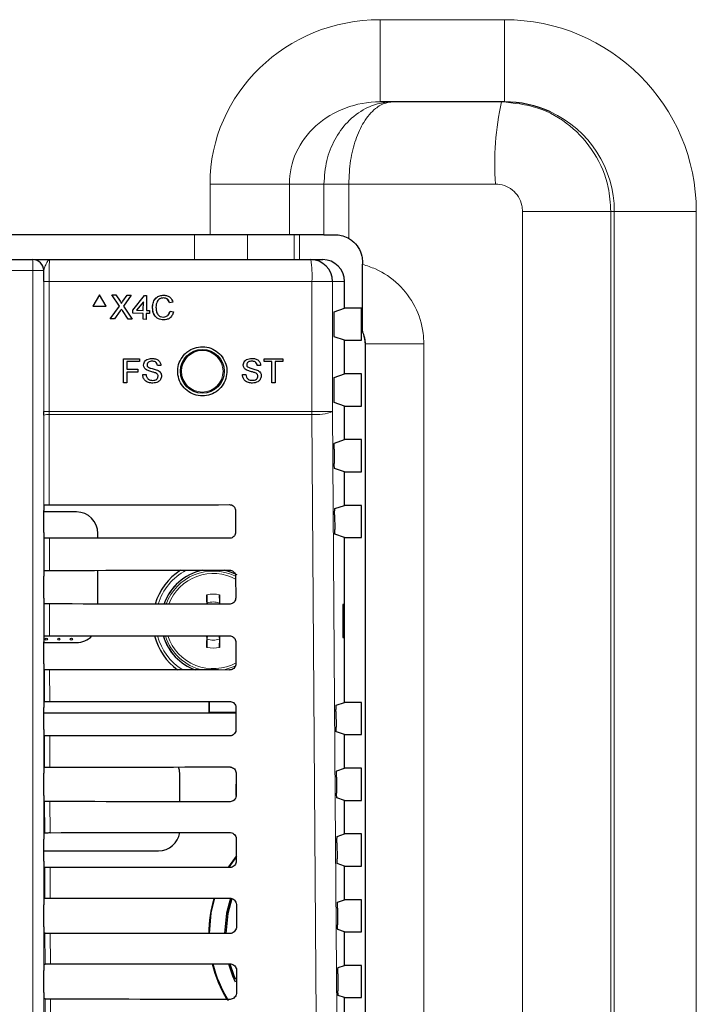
# Model space of a CAD drawing. Header units: millimetres. Extents: x 5 to 418, y 2 to 292.
# Tile 44 of 87: x 116 to 127, y 190 to 205. Entities that reach past the tile are written whole.
import ezdxf

# ---------------------------------------------------------------- set-up
doc = ezdxf.new("R2010")
doc.units = ezdxf.units.MM

msp = doc.modelspace()

# ---------------------------------------------------------------- linework, layer by layer
at = {"color": 7, "linetype": 'Continuous', "lineweight": 18}
for p, q in [((121.721, 205.1221), (123.6139, 205.1221)), ((121.721, 203.8721), (121.721, 205.1221)), ((123.6139, 203.8721), (123.6139, 205.1221)), ((119.1328, 201.8508), (119.1328, 202.6221)), ((119.1328, 202.6221), (120.3402, 202.6221)), ((120.3402, 202.6221), (120.3402, 201.8508)), ((120.8671, 202.6221), (120.3402, 202.6221)), ((120.8671, 201.8508), (120.8671, 202.6221)), ((121.2444, 202.6221), (120.8671, 202.6221)), ((123.4769, 202.6221), (121.2444, 202.6221)), ((121.2444, 202.6221), (121.2444, 201.7951)), ((123.8894, 202.2054), (125.233, 202.2054)), ((123.8894, 152.3185), (123.8894, 202.2054)), ((125.2863, 202.2054), (125.233, 202.2054)), ((125.233, 202.2054), (125.233, 152.3185)), ((125.2863, 202.2054), (126.5346, 202.2054)), ((125.2863, 152.2652), (125.2863, 202.2054)), ((126.5346, 202.2054), (126.5346, 152.2652)), ((118.8991, 201.4721), (118.8991, 201.8508)), ((119.7041, 201.8508), (119.7041, 201.4721)), ((120.4152, 201.4721), (120.4152, 201.8508)), ((120.4957, 201.8508), (120.4957, 201.4721)), ((116.4346, 201.4721), (116.4346, 201.3054)), ((116.4346, 201.3054), (105.9288, 201.3054)), ((116.6012, 201.3054), (116.4346, 201.3054)), ((116.4346, 187.3607), (116.4346, 201.3054)), ((116.6012, 201.3054), (116.6012, 187.3607)), ((116.6029, 201.3054), (116.6012, 201.3054)), ((116.6023, 199.1609), (116.6023, 201.1387)), ((116.6023, 201.1387), (116.6829, 201.1387)), ((116.6829, 201.1387), (116.6829, 199.1609)), ((120.6846, 201.1387), (116.6829, 201.1387)), ((120.6846, 199.1609), (120.6846, 201.1387)), ((120.9985, 201.1387), (120.6846, 201.1387)), ((120.9985, 201.1387), (120.9985, 199.1609)), ((121.1817, 201.1387), (120.9985, 201.1387)), ((117.8061, 200.8412), (117.8055, 200.8412)), ((117.7985, 200.6971), (117.7979, 200.6971)), ((121.4984, 200.1893), (121.4972, 200.1881)), ((122.3866, 200.1893), (121.4984, 200.1893)), ((121.4984, 166.3882), (121.4984, 200.1893)), ((122.3866, 200.1893), (122.3866, 166.3882)), ((116.6023, 199.1609), (116.6829, 199.1609)), ((116.6056, 197.7401), (116.6024, 199.1057)), ((116.6829, 199.1609), (116.683, 199.1167)), ((116.6829, 199.1609), (120.6846, 199.1609)), ((116.683, 199.1167), (116.6862, 197.7415)), ((120.6844, 199.1167), (116.683, 199.1167)), ((120.9985, 199.1609), (120.6846, 199.1609)), ((116.6079, 196.7424), (116.6068, 197.2362)), ((116.6874, 197.2347), (116.6885, 196.7439)), ((116.6102, 195.7448), (116.6091, 196.2338)), ((116.6897, 196.2324), (116.6909, 195.7462)), ((116.6126, 194.7471), (116.6114, 195.2315)), ((116.6921, 195.23), (116.6932, 194.7485)), ((116.6149, 193.7494), (116.6138, 194.2291)), ((116.6944, 194.2277), (116.6955, 193.7509)), ((116.6172, 192.7518), (116.6161, 193.2268)), ((116.6967, 193.2254), (116.6978, 192.7532)), ((116.6196, 191.7541), (116.6185, 192.2245)), ((116.6991, 192.223), (116.7002, 191.7555)), ((116.6219, 190.7564), (116.6208, 191.2221)), ((116.7014, 191.2207), (116.7025, 190.7579)), ((116.6242, 189.7588), (116.6232, 190.2198)), ((116.7038, 190.2183), (116.7048, 189.7602))]:
    msp.add_line(p, q, dxfattribs=at)
at = {"color": 7, "linetype": 'Continuous', "lineweight": 25}
for p, q in [((123.6139, 203.8721), (121.721, 203.8721)), ((119.1328, 201.8508), (103.2306, 201.8508)), ((120.3402, 201.8508), (119.1328, 201.8508)), ((120.8671, 201.8508), (120.3402, 201.8508)), ((120.8671, 201.8508), (121.0363, 201.8508)), ((105.9288, 201.4721), (116.4346, 201.4721)), ((116.4346, 201.4721), (116.4363, 201.4721)), ((116.6929, 201.4721), (120.6656, 201.4721)), ((120.6656, 201.4721), (120.8479, 201.4721)), ((121.453, 201.4341), (121.453, 201.4001)), ((121.1817, 200.7329), (121.1817, 201.1387)), ((117.4517, 200.9385), (117.3486, 200.7648)), ((117.4517, 200.9385), (117.4511, 200.9385)), ((117.5505, 200.7623), (117.4517, 200.9385)), ((117.6382, 200.9362), (117.6376, 200.9362)), ((117.7527, 200.7654), (117.6382, 200.9362)), ((117.6382, 200.9362), (117.7004, 200.9355)), ((117.7004, 200.9355), (117.7632, 200.8418)), ((117.8061, 200.8412), (117.871, 200.9333)), ((117.9341, 200.9326), (117.8154, 200.7641)), ((117.871, 200.9333), (117.8704, 200.9333)), ((117.871, 200.9333), (117.9341, 200.9326)), ((117.9572, 200.7019), (118.1338, 200.9254)), ((118.1338, 200.9254), (118.1332, 200.9254)), ((118.1338, 200.9254), (118.1667, 200.925)), ((118.1667, 200.925), (118.1639, 200.6994)), ((118.4295, 200.9311), (118.4288, 200.9311)), ((117.3486, 200.7648), (117.348, 200.7648)), ((117.3486, 200.7648), (117.5505, 200.7623)), ((117.5505, 200.7623), (117.5499, 200.7623)), ((117.6149, 200.5698), (117.7527, 200.7654)), ((117.7527, 200.7654), (117.7521, 200.7654)), ((117.8154, 200.7641), (117.9483, 200.5657)), ((118.1185, 200.832), (118.0152, 200.7012)), ((118.1169, 200.6999), (118.1185, 200.832)), ((118.2584, 200.7479), (118.2578, 200.7479)), ((118.5176, 200.8124), (118.5169, 200.8124)), ((118.5694, 200.8228), (118.5176, 200.8124)), ((117.7662, 200.6941), (117.6779, 200.569)), ((117.886, 200.5665), (117.7985, 200.6971)), ((117.9566, 200.6549), (117.956, 200.6549)), ((117.9566, 200.6549), (117.9572, 200.7019)), ((117.9572, 200.7019), (117.9566, 200.7019)), ((118.1163, 200.6529), (117.9566, 200.6549)), ((118.0152, 200.7012), (118.1169, 200.6999)), ((118.1152, 200.5636), (118.1163, 200.6529)), ((118.1163, 200.6529), (118.1157, 200.6529)), ((118.1633, 200.6524), (118.1622, 200.563)), ((118.2103, 200.6518), (118.1633, 200.6524)), ((118.1639, 200.6994), (118.2108, 200.6988)), ((118.2103, 200.6518), (118.2096, 200.6518)), ((118.2108, 200.6988), (118.2103, 200.6518)), ((118.5254, 200.688), (118.5248, 200.688)), ((118.5254, 200.688), (118.5769, 200.6753)), ((121.0158, 200.5957), (121.0158, 200.3817)), ((121.0201, 200.6791), (121.1817, 200.7329)), ((121.4389, 200.7329), (121.1817, 200.7329)), ((121.4389, 200.2446), (121.4389, 200.7329)), ((117.6149, 200.5698), (117.6142, 200.5698)), ((117.6779, 200.569), (117.6149, 200.5698)), ((117.6779, 200.569), (117.6773, 200.569)), ((117.886, 200.5665), (117.8854, 200.5665)), ((117.9483, 200.5657), (117.886, 200.5665)), ((117.9483, 200.5657), (117.9477, 200.5657)), ((118.1152, 200.5636), (118.1146, 200.5636)), ((118.1622, 200.563), (118.1152, 200.5636)), ((118.1622, 200.563), (118.1616, 200.5631)), ((118.4259, 200.5551), (118.4252, 200.5551)), ((121.1817, 200.2446), (121.0201, 200.2984)), ((121.453, 200.3822), (121.453, 200.375)), ((121.1817, 199.7329), (121.1817, 200.2446)), ((121.1817, 200.2446), (121.4389, 200.2446)), ((121.4972, 166.3893), (121.4972, 200.1881)), ((117.8166, 199.5971), (117.8166, 199.9638)), ((117.8166, 199.9638), (118.0611, 199.9638)), ((118.0611, 199.9215), (117.8683, 199.9215)), ((117.8683, 199.9215), (117.8683, 199.804)), ((118.0611, 199.9638), (118.0611, 199.9215)), ((118.3854, 199.8604), (118.3337, 199.8604)), ((119.9031, 199.861), (119.8514, 199.861)), ((119.9549, 199.9644), (120.2416, 199.9644)), ((119.9549, 199.9221), (119.9549, 199.9644)), ((120.0724, 199.9221), (119.9549, 199.9221)), ((120.0724, 199.5977), (120.0724, 199.9221)), ((120.2416, 199.9221), (120.1241, 199.9221)), ((120.1241, 199.9221), (120.1241, 199.5977)), ((120.2416, 199.9644), (120.2416, 199.9221)), ((117.8683, 199.804), (118.0329, 199.804)), ((118.0329, 199.7616), (117.8683, 199.7616)), ((117.8683, 199.7616), (117.8683, 199.5971)), ((118.0329, 199.804), (118.0329, 199.7616)), ((118.1081, 199.724), (118.1598, 199.724)), ((119.6258, 199.7247), (119.6775, 199.7247)), ((121.0201, 199.6791), (121.1817, 199.7329)), ((121.4389, 199.7329), (121.1817, 199.7329)), ((121.4389, 199.2446), (121.4389, 199.7329)), ((117.8683, 199.5971), (117.8166, 199.5971)), ((120.1241, 199.5977), (120.0724, 199.5977)), ((121.0158, 199.5957), (121.0158, 199.3817)), ((121.1817, 199.2446), (121.0201, 199.2984)), ((121.1817, 198.7329), (121.1817, 199.2446)), ((121.1817, 199.2446), (121.4389, 199.2446)), ((116.6024, 199.1057), (116.6023, 199.1609)), ((121.0264, 198.6812), (121.1817, 198.7329)), ((121.4389, 198.7329), (121.1817, 198.7329)), ((121.4389, 198.2446), (121.4389, 198.7329)), ((121.0221, 198.5868), (121.0237, 198.368)), ((121.1817, 198.2446), (121.028, 198.2958)), ((121.1817, 197.7329), (121.1817, 198.2446)), ((121.1817, 198.2446), (121.4389, 198.2446)), ((116.6056, 197.7401), (116.6057, 197.7402)), ((116.6042, 197.3206), (116.6042, 197.6568)), ((117.0984, 197.6329), (116.6042, 197.6329)), ((119.5201, 197.6554), (119.5209, 197.3221)), ((121.0335, 197.6835), (121.1817, 197.7329)), ((121.4389, 197.7329), (121.1817, 197.7329)), ((121.4389, 197.2446), (121.4389, 197.7329)), ((121.0292, 197.5892), (121.0308, 197.3657)), ((117.4259, 197.2343), (117.4259, 197.3054)), ((121.1817, 197.2446), (121.035, 197.2934)), ((116.6068, 197.2362), (116.6056, 197.2373)), ((121.1817, 194.7329), (121.1817, 197.2446)), ((121.1817, 197.2446), (121.4389, 197.2446)), ((116.6056, 196.7402), (116.6079, 196.7424)), ((117.4259, 196.2319), (117.4259, 196.7443)), ((116.6042, 196.3206), (116.6042, 196.6568)), ((119.5225, 196.6554), (119.5233, 196.3221)), ((116.6091, 196.2338), (116.6056, 196.2373)), ((121.1808, 196.2221), (121.1555, 196.2225)), ((121.1555, 196.2225), (121.1555, 195.7216)), ((121.1808, 195.7221), (121.1808, 196.2221)), ((116.6042, 195.3206), (116.6042, 195.6568)), ((116.6042, 195.6446), (117.0984, 195.6446)), ((116.6056, 195.7402), (116.6102, 195.7448)), ((119.0883, 195.6969), (119.0954, 195.7479)), ((119.2681, 195.7481), (119.2751, 195.6969)), ((119.5248, 195.6554), (119.5256, 195.3221)), ((121.1555, 195.7216), (121.1808, 195.7221)), ((116.6114, 195.2315), (116.6056, 195.2373)), ((116.6056, 194.7402), (116.6126, 194.7471)), ((119.1176, 194.5746), (119.1176, 194.7503)), ((119.1234, 194.5804), (119.1234, 194.7503)), ((116.6042, 194.3206), (116.6042, 194.6568)), ((119.5272, 194.6554), (119.5279, 194.3221)), ((121.0503, 194.5962), (121.0519, 194.3586)), ((121.0545, 194.6906), (121.1817, 194.7329)), ((121.4389, 194.7329), (121.1817, 194.7329)), ((121.4389, 194.2446), (121.4389, 194.7329)), ((116.6042, 194.5746), (119.1176, 194.5746)), ((119.5274, 194.5702), (116.6042, 194.5702)), ((119.1176, 194.5746), (119.1234, 194.5804)), ((119.5273, 194.5804), (119.1234, 194.5804)), ((116.6138, 194.2291), (116.6056, 194.2373)), ((121.1817, 194.2446), (121.0562, 194.2864)), ((121.1817, 193.7329), (121.1817, 194.2446)), ((121.1817, 194.2446), (121.4389, 194.2446)), ((116.6056, 193.7402), (116.6149, 193.7494)), ((121.0616, 193.6929), (121.1817, 193.7329)), ((121.4389, 193.7329), (121.1817, 193.7329)), ((121.4389, 193.2446), (121.4389, 193.7329)), ((116.6042, 193.3206), (116.6042, 193.6568)), ((118.6759, 193.224), (118.6759, 193.6387)), ((119.5295, 193.6554), (119.5303, 193.3221)), ((121.0573, 193.5985), (121.059, 193.3563)), ((119.5299, 193.3167), (119.5299, 193.4929)), ((121.1817, 193.2446), (121.0633, 193.284)), ((116.6161, 193.2268), (116.6056, 193.2373)), ((121.1817, 192.7329), (121.1817, 193.2446)), ((121.1817, 193.2446), (121.4389, 193.2446)), ((116.6042, 192.3206), (116.6042, 192.6568)), ((116.6056, 192.7402), (116.6172, 192.7518)), ((119.5318, 192.6554), (119.5326, 192.3221)), ((121.0686, 192.6952), (121.1817, 192.7329)), ((121.4389, 192.7329), (121.1817, 192.7329)), ((121.4389, 192.2446), (121.4389, 192.7329)), ((121.0643, 192.6009), (121.0661, 192.3539)), ((116.6042, 192.4779), (118.3484, 192.4779)), ((119.5299, 192.395), (119.4141, 192.2333)), ((119.4246, 192.2308), (119.5401, 192.3914)), ((119.5299, 192.395), (119.5324, 192.3941)), ((116.6185, 192.2245), (116.6056, 192.2373)), ((121.1817, 192.2446), (121.0703, 192.2816)), ((121.1817, 191.7329), (121.1817, 192.2446)), ((121.1817, 192.2446), (121.4389, 192.2446)), ((116.6056, 191.7402), (116.6196, 191.7541)), ((116.6042, 191.3206), (116.6042, 191.6568)), ((119.5342, 191.6554), (119.535, 191.3221)), ((121.0714, 191.6032), (121.0731, 191.3516)), ((121.0756, 191.6976), (121.1817, 191.7329)), ((121.4389, 191.7329), (121.1817, 191.7329)), ((121.4389, 191.2446), (121.4389, 191.7329)), ((116.6208, 191.2221), (116.6056, 191.2373)), ((121.1817, 191.2446), (121.0774, 191.2793)), ((121.1817, 190.7329), (121.1817, 191.2446)), ((121.1817, 191.2446), (121.4389, 191.2446)), ((116.6056, 190.7402), (116.6219, 190.7564)), ((121.0827, 190.6999), (121.1817, 190.7329)), ((121.4389, 190.7329), (121.1817, 190.7329)), ((121.4389, 190.2446), (121.4389, 190.7329)), ((116.6042, 190.3206), (116.6042, 190.6568)), ((119.5365, 190.6554), (119.5373, 190.3221)), ((121.0784, 190.6055), (121.0802, 190.3492)), ((121.1817, 190.2446), (121.0845, 190.2769)), ((116.6232, 190.2198), (116.6056, 190.2373)), ((121.1817, 189.7329), (121.1817, 190.2446)), ((121.1817, 190.2446), (121.4389, 190.2446))]:
    msp.add_line(p, q, dxfattribs=at)
at = {"color": 7, "linetype": 'Continuous', "lineweight": 18, "flags": 128}
for points in [[(120.7679, 187.3229), (120.7632, 187.9836), (120.7445, 190.6264), (120.6844, 199.1167)], [(120.9985, 199.1609), (121.04, 193.2619), (121.0815, 187.3671)], [(119.3462, 195.2281), (119.4982, 195.279), (119.5224, 195.2906)]]:
    msp.add_lwpolyline(points, dxfattribs=at)
at = {"color": 7, "linetype": 'Continuous', "lineweight": 25, "flags": 128}
for points in [[(119.5442, 196.6759), (119.4468, 196.718), (119.3493, 196.7458)], [(118.6759, 193.6387), (118.6696, 193.7026), (118.6556, 193.7522)], [(119.1235, 191.2189), (119.152, 191.5333), (119.2055, 191.7573)], [(119.4464, 191.7555), (119.3843, 191.5265), (119.3531, 191.2188)], [(119.4643, 191.7492), (119.4032, 191.5247), (119.372, 191.2187)], [(119.4148, 190.756), (119.4767, 190.5753), (119.5171, 190.4843)], [(119.4341, 190.7571), (119.4957, 190.5789), (119.5202, 190.5224)]]:
    msp.add_lwpolyline(points, dxfattribs=at)
at = {"color": 7, "linetype": 'Continuous', "lineweight": 25}
for centre, radius in [((119.0151, 199.7721), 0.3333), ((116.6401, 195.6971), 0.0169), ((116.8317, 195.6971), 0.0169), ((117.0234, 195.6971), 0.0169)]:
    msp.add_circle(centre, radius, dxfattribs=at)
at = {"color": 7, "linetype": 'Continuous', "lineweight": 18}
msp.add_circle((119.0151, 199.7721), 0.3158, dxfattribs=at)
for centre, radius, start, end in [((127.7822, 202.9329), 4.3164, 167.43263, 184.12909), ((116.4346, 201.3054), 0.1667, 359.99564, 89.99564), ((119.2088, 201.2218), 1.4781, 356.77862, 9.748), ((116.6645, 198.9519), 0.1659, 83.61302, 112.00331), ((114.8844, 199.1609), 5.8001, 359.56407, 0.00076), ((120.7476, 199.8051), 0.6913, 264.75278, 291.27288), ((119.1817, 195.9721), 0.8764, 118.08328, 162.79649), ((119.1817, 195.9721), 0.7931, 102.78882, 160.92808), ((119.1817, 195.9721), 0.7619, 64.39109, 160.11678), ((119.1817, 195.9721), 0.7241, 61.28835, 159.0352), ((119.1817, 195.9721), 0.4109, 76.35688, 103.64312), ((119.1817, 195.9721), 0.2906, 71.25371, 108.74629), ((119.1817, 195.9721), 0.8764, 194.85958, 238.01969), ((119.1817, 195.9721), 0.7931, 196.45788, 249.64123), ((119.1817, 195.9721), 0.7619, 197.15033, 257.434), ((119.1817, 195.9721), 0.7241, 198.07206, 298.76084), ((119.1817, 195.9721), 0.2906, 251.25371, 288.74629), ((119.1817, 195.9721), 0.4109, 256.35688, 283.64312)]:
    msp.add_arc(centre, radius, start, end, dxfattribs=at)
at = {"color": 7, "linetype": 'Continuous', "lineweight": 25}
for centre, radius, start, end in [((116.4363, 201.3054), 0.1667, 359.99564, 89.99564), ((120.6654, 201.139), 0.3331, 359.96074, 89.96069), ((117.0984, 197.3054), 0.3275, 0, 90), ((119.1817, 195.9721), 0.9201, 122.82583, 163.63423), ((119.1817, 195.9721), 0.7917, 102.31858, 160.89204), ((136.4553, 195.992), 17.3746, 178.74897, 179.21289), ((101.8744, 195.9914), 17.4084, 0.78701, 1.25058), ((117.0984, 195.9721), 0.3275, 270, 316.49723), ((119.1817, 195.9721), 0.9201, 194.14152, 233.89226), ((119.1817, 195.9721), 0.7917, 196.48858, 249.92492), ((136.6241, 195.9553), 17.5435, 180.67732, 181.24934), ((101.7388, 195.9553), 17.544, 358.75066, 359.32322), ((118.3484, 192.8054), 0.3275, 270, 351.07022), ((121.0197, 191.2054), 1.9065, 163.17218, 179.59261), ((121.0197, 191.2054), 1.9065, 193.52196, 211.24969), ((121.0197, 191.2054), 1.8963, 193.59568, 211.943)]:
    msp.add_arc(centre, radius, start, end, dxfattribs=at)
at = {"color": 7, "linetype": 'Continuous', "lineweight": 18}
for centre, major_axis, ratio, start_param, end_param in [((121.721, 202.6221), (-2.5882, 0), 0.9659258, 4.712389, 6.2831853), ((123.6139, 202.2054), (2.9207, 0), 0.9986295, 0, 1.5707963), ((121.721, 202.6221), (1.3808, 0), 0.9052833, 1.5707963, 3.1415927), ((123.6139, 202.2054), (1.6724, 0), 0.9965823, 0, 1.1396204)]:
    msp.add_ellipse(centre, major_axis=major_axis, ratio=ratio, start_param=start_param, end_param=end_param, dxfattribs=at)
at = {"color": 7, "linetype": 'Continuous', "lineweight": 25}
for centre, major_axis, ratio, start_param, end_param in [((123.6139, 202.2054), (1.6724, 0), 0.9965823, 1.1396204, 1.5707963), ((120.8479, 201.1387), (-0.3338, 0), 0.9986295, 3.1415927, 4.712389), ((121.0201, 200.5957), (0, 0.0833), 0.0524078, 0.0174533, 1.5707963), ((121.0201, 200.3817), (0, 0.0833), 0.0524078, 1.5707963, 3.1241394), ((121.08, 200.187), (-0.2954, -0.2954), 0.9972647, 2.357564, 2.8222605), ((121.0201, 199.5957), (0, 0.0833), 0.0524078, 0.0174533, 1.5707963), ((121.0201, 199.3817), (0, 0.0833), 0.0524078, 1.5707963, 3.1241394), ((111.1817, 200.6527), (166.8688, 0), 0.0174551, 4.7453818, 4.7618492), ((116.6057, 197.6568), (0, 0.0833), 0.0174551, 0.0529039, 1.5707963), ((116.6057, 197.3206), (0, 0.0833), 0.0174551, 1.5707963, 3.1241394), ((111.1817, 194.3384), (166.0239, 0), 0.0174551, 1.5210842, 1.5376284), ((116.6057, 196.6568), (0, 0.0833), 0.0174551, 0.0174533, 1.5707963), ((111.1817, 199.6527), (166.735, 0), 0.0174551, 4.7454223, 4.7618889), ((116.6057, 196.3206), (0, 0.0833), 0.0174551, 1.5707963, 3.1241394), ((111.1817, 193.3384), (165.8901, 0), 0.0174551, 1.5210441, 1.5375875), ((116.6057, 195.6568), (0, 0.0833), 0.0174551, 0.0174533, 1.5707963), ((111.1817, 198.6527), (166.6012, 0), 0.0174551, 4.7454628, 4.7619287), ((116.6057, 195.3206), (0, 0.0833), 0.0174551, 1.5707963, 3.1241394), ((111.1817, 192.3383), (165.7563, 0), 0.0174551, 1.5210039, 1.5375466), ((111.1817, 197.6527), (166.4674, 0), 0.0174551, 4.7455034, 4.7619686), ((116.6057, 194.6568), (0, 0.0833), 0.0174551, 0.0174533, 1.5707963), ((116.6057, 194.3206), (0, 0.0833), 0.0174551, 1.5707963, 3.1241394), ((111.1817, 191.3383), (165.6225, 0), 0.0174551, 1.5209636, 1.5375056), ((116.6057, 193.6568), (0, 0.0833), 0.0174551, 0.0174533, 1.5707963), ((111.1817, 196.6527), (166.3336, 0), 0.0174551, 4.7455441, 4.7620085), ((116.6057, 193.3206), (0, 0.0833), 0.0174551, 1.5707963, 3.1241394), ((111.1817, 190.3383), (165.4887, 0), 0.0174551, 1.5209233, 1.5374645), ((116.6057, 192.6568), (0, 0.0833), 0.0174551, 0.0174533, 1.5707963), ((111.1817, 195.6526), (166.1998, 0), 0.0174551, 4.7455848, 4.7620484), ((116.6057, 192.3206), (0, 0.0833), 0.0174551, 1.5707963, 3.1241394), ((111.1817, 189.3383), (165.3549, 0), 0.0174551, 1.5208829, 1.5374234), ((111.1817, 194.6526), (166.066, 0), 0.0174551, 4.7456256, 4.7620885), ((116.6057, 191.6568), (0, 0.0833), 0.0174551, 0.0174533, 1.5707963), ((116.6057, 191.3206), (0, 0.0833), 0.0174551, 1.5707963, 3.1241394), ((111.1817, 188.3383), (165.2211, 0), 0.0174551, 1.5208425, 1.5373821), ((116.6057, 190.6568), (0, 0.0833), 0.0174551, 0.0174533, 1.5707963), ((111.1817, 193.6526), (165.9322, 0), 0.0174551, 4.7456664, 4.7621286), ((116.6057, 190.3206), (0, 0.0833), 0.0174551, 1.5707963, 3.1241394), ((111.1817, 187.3383), (165.0873, 0), 0.0174551, 1.5208019, 1.5373409)]:
    msp.add_ellipse(centre, major_axis=major_axis, ratio=ratio, start_param=start_param, end_param=end_param, dxfattribs=at)
at = {"color": 7, "linetype": 'Continuous', "lineweight": 18}
for points, knots in [([(120.8671, 202.6221), (120.8758, 202.7431), (120.8929, 202.9823), (121.0242, 203.308), (121.225, 203.5863), (121.4755, 203.773), (121.6932, 203.8492), (121.8171, 203.8669), (121.8679, 203.8707), (121.89, 203.8717), (121.9065, 203.872), (121.9136, 203.8721), (121.9163, 203.8721), (121.9178, 203.8721), (121.9187, 203.8721), (121.9194, 203.8721)], [0, 0, 0, 0, 0.1750261, 0.3460252, 0.5236102, 0.7273919, 0.8875132, 0.9511083, 0.9654982, 0.9848712, 0.9933615, 0.9970867, 0.9984161, 0.9985715, 1, 1, 1, 1]), ([(121.2444, 202.6221), (121.2499, 202.7431), (121.2609, 202.9823), (121.345, 203.308), (121.4736, 203.5863), (121.6343, 203.773), (121.7741, 203.8492), (121.8537, 203.867), (121.8863, 203.8707), (121.9005, 203.8717), (121.9111, 203.872), (121.9157, 203.8721), (121.9174, 203.8721), (121.9184, 203.8721), (121.9189, 203.8721), (121.9194, 203.8721)], [0, 0, 0, 0, 0.17504307, 0.34604613, 0.52362087, 0.72738696, 0.88765187, 0.95119427, 0.96549487, 0.98487235, 0.99336254, 0.99708725, 0.99841595, 0.99857137, 1, 1, 1, 1]), ([(123.5691, 203.8721), (123.7562, 203.8536), (124.1305, 203.8168), (124.6292, 203.5293), (125.0055, 203.1062), (125.2047, 202.6376), (125.225, 202.3281), (125.233, 202.2054)], [0, 0, 0, 0, 0.2147389, 0.4294856, 0.6442297, 0.8589385, 1, 1, 1, 1]), ([(123.8894, 202.2054), (123.8874, 202.2361), (123.8824, 202.3134), (123.8331, 202.4305), (123.7399, 202.5363), (123.6162, 202.6082), (123.5233, 202.6175), (123.4769, 202.6221)], [0, 0, 0, 0, 0.1415595, 0.3568223, 0.5716598, 0.7859965, 1, 1, 1, 1]), ([(116.6929, 201.4721), (116.6928, 201.4721), (116.6865, 201.472), (116.6692, 201.4636), (116.6433, 201.4189), (116.6127, 201.3529), (116.6056, 201.3186), (116.6029, 201.3054)], [0, 0, 0, 0, 0.003577, 0.2011615, 0.5475944, 0.8255022, 1, 1, 1, 1]), ([(116.6929, 201.4721), (116.6922, 201.4704), (116.6903, 201.4663), (116.6875, 201.4263), (116.685, 201.3509), (116.6832, 201.2511), (116.683, 201.1762), (116.6829, 201.1387)], [0, 0, 0, 0, 0.1421486, 0.3569338, 0.5714134, 0.7857204, 1, 1, 1, 1]), ([(121.453, 201.4001), (121.5199, 201.3787), (121.7205, 201.3147), (122.016, 201.1103), (122.2708, 200.7682), (122.3764, 200.4404), (122.3843, 200.2447), (122.3866, 200.1893)], [0, 0, 0, 0, 0.1285763, 0.3853117, 0.641928, 0.898607, 1, 1, 1, 1]), ([(121.4984, 200.1893), (121.4977, 200.2078), (121.4955, 200.2734), (121.4749, 200.3386), (121.4534, 200.3813), (121.453, 200.3822)], [0, 0, 0, 0, 0.279027, 0.9854093, 1, 1, 1, 1])]:
    msp.add_open_spline(points, degree=3, knots=knots, dxfattribs=at)
at = {"color": 7, "linetype": 'Continuous', "lineweight": 25}
for points, knots in [([(121.0363, 201.8508), (121.0674, 201.8489), (121.1296, 201.8452), (121.2032, 201.8181), (121.2393, 201.798), (121.2444, 201.7951)], [0, 0, 0, 0, 0.4614124, 0.9237088, 1, 1, 1, 1]), ([(121.2444, 201.7951), (121.2623, 201.7837), (121.3196, 201.747), (121.3961, 201.6584), (121.446, 201.5419), (121.451, 201.4646), (121.453, 201.4341)], [0, 0, 0, 0, 0.1464014, 0.4686106, 0.7902648, 1, 1, 1, 1]), ([(116.462, 201.4721), (116.4627, 201.4721), (116.4733, 201.4721), (116.5548, 201.4721), (116.6401, 201.4721), (116.6926, 201.4721), (116.6929, 201.4721)], [0, 0, 0, 0, 0.0281125, 0.4330127, 0.9963556, 1, 1, 1, 1]), ([(121.453, 200.3822), (121.453, 200.4074), (121.453, 200.4776), (121.453, 200.7121), (121.453, 201.0372), (121.453, 201.2789), (121.453, 201.4001)], [0, 0, 0, 0, 0.1738308, 0.4840367, 0.741505, 1, 1, 1, 1]), ([(116.6023, 201.1387), (116.6024, 201.1857), (116.6025, 201.2431), (116.6029, 201.2958), (116.6029, 201.3054)], [0, 0, 0, 0, 0.818315, 1, 1, 1, 1]), ([(118.2577, 200.7479), (118.26, 200.7744), (118.2646, 200.8271), (118.3063, 200.8914), (118.3666, 200.9261), (118.4081, 200.9295), (118.4288, 200.9311)], [0, 0, 0, 0, 0.28049248, 0.55956971, 0.77961533, 1, 1, 1, 1]), ([(118.2584, 200.7479), (118.2607, 200.7743), (118.2653, 200.8271), (118.3069, 200.8914), (118.3673, 200.9261), (118.4088, 200.9295), (118.4295, 200.9311)], [0, 0, 0, 0, 0.2804925, 0.5595697, 0.7796153, 1, 1, 1, 1]), ([(118.4265, 200.8889), (118.4135, 200.8881), (118.3876, 200.8867), (118.3528, 200.8674), (118.3167, 200.8228), (118.3128, 200.7785), (118.3101, 200.7475)], [0, 0, 0, 0, 0.1872234, 0.3739058, 0.5607363, 1, 1, 1, 1]), ([(118.5169, 200.8124), (118.513, 200.8238), (118.5052, 200.8467), (118.4828, 200.8731), (118.4542, 200.8868), (118.4353, 200.8882), (118.4258, 200.8889)], [0, 0, 0, 0, 0.2805533, 0.5597389, 0.7796538, 1, 1, 1, 1]), ([(118.5176, 200.8124), (118.5137, 200.8238), (118.5059, 200.8467), (118.4835, 200.8731), (118.4549, 200.8868), (118.436, 200.8882), (118.4265, 200.8889)], [0, 0, 0, 0, 0.2805533, 0.5597389, 0.7796538, 1, 1, 1, 1]), ([(118.4295, 200.9311), (118.4474, 200.9296), (118.4833, 200.9265), (118.5269, 200.8994), (118.5559, 200.8629), (118.5649, 200.8362), (118.5694, 200.8228)], [0, 0, 0, 0, 0.2800806, 0.5594487, 0.7795488, 1, 1, 1, 1]), ([(117.7632, 200.8418), (117.7672, 200.8355), (117.7729, 200.8268), (117.7798, 200.8152), (117.7811, 200.8095), (117.7818, 200.8066)], [0, 0, 0, 0, 0.5612769, 0.7817626, 1, 1, 1, 1]), ([(117.7818, 200.8066), (117.7863, 200.8131), (117.7944, 200.8246), (117.8026, 200.8362), (117.8061, 200.8412)], [0, 0, 0, 0, 0.55999992, 1, 1, 1, 1]), ([(118.4252, 200.5551), (118.3978, 200.5574), (118.3431, 200.5621), (118.2859, 200.6186), (118.2615, 200.6842), (118.259, 200.7267), (118.2577, 200.7479)], [0, 0, 0, 0, 0.2799551, 0.5580876, 0.7789116, 1, 1, 1, 1]), ([(118.4259, 200.5551), (118.3984, 200.5574), (118.3438, 200.5621), (118.2866, 200.6186), (118.2621, 200.6842), (118.2597, 200.7267), (118.2584, 200.7479)], [0, 0, 0, 0, 0.2799551, 0.5580876, 0.7789116, 1, 1, 1, 1]), ([(118.3101, 200.7475), (118.3109, 200.7278), (118.3124, 200.6885), (118.3331, 200.6356), (118.3752, 200.6034), (118.4061, 200.5994), (118.4216, 200.5974)], [0, 0, 0, 0, 0.281245, 0.5607156, 0.780138, 1, 1, 1, 1]), ([(117.7837, 200.7191), (117.7804, 200.7145), (117.7745, 200.7062), (117.7687, 200.6978), (117.7662, 200.6941)], [0, 0, 0, 0, 0.5600016, 1, 1, 1, 1]), ([(117.7985, 200.6971), (117.7957, 200.7012), (117.7908, 200.7085), (117.7859, 200.7159), (117.7837, 200.7191)], [0, 0, 0, 0, 0.5599998, 1, 1, 1, 1]), ([(118.4209, 200.5975), (118.435, 200.5986), (118.4631, 200.601), (118.5064, 200.6316), (118.5178, 200.6666), (118.5248, 200.688)], [0, 0, 0, 0, 0.2807112, 0.5609046, 1, 1, 1, 1]), ([(118.4216, 200.5974), (118.4357, 200.5986), (118.4638, 200.601), (118.507, 200.6316), (118.5185, 200.6666), (118.5254, 200.688)], [0, 0, 0, 0, 0.2807112, 0.5609046, 1, 1, 1, 1]), ([(118.5769, 200.6753), (118.5706, 200.6566), (118.5581, 200.6193), (118.5189, 200.5788), (118.4722, 200.5575), (118.4413, 200.5559), (118.4259, 200.5551)], [0, 0, 0, 0, 0.2802563, 0.5595462, 0.7795894, 1, 1, 1, 1]), ([(118.7508, 200.0362), (118.7241, 200.0036), (118.6705, 199.9383), (118.637, 199.8137), (118.644, 199.6865), (118.6934, 199.5684), (118.7788, 199.4734), (118.8909, 199.4119), (119.0172, 199.3911), (119.1433, 199.4132), (119.255, 199.4758), (119.3396, 199.5719), (119.3876, 199.6906), (119.3936, 199.8183), (119.357, 199.9408), (119.282, 200.0442), (119.177, 200.1171), (119.0536, 200.1512), (118.9262, 200.1422), (118.8219, 200.099), (118.7706, 200.0537), (118.7508, 200.0362)], [0, 0, 0, 0, 0.0536461, 0.1072936, 0.1609109, 0.214516, 0.2681428, 0.3218172, 0.3755471, 0.429317, 0.4830928, 0.5368351, 0.5905174, 0.6441409, 0.6977353, 0.7513446, 0.8050054, 0.8587291, 0.9124976, 0.966274, 1, 1, 1, 1]), ([(118.1222, 199.8681), (118.1234, 199.8794), (118.1259, 199.902), (118.1441, 199.9316), (118.1838, 199.9622), (118.2224, 199.9659), (118.2495, 199.9685)], [0, 0, 0, 0, 0.1870287, 0.3741238, 0.5611402, 1, 1, 1, 1]), ([(118.1763, 199.7888), (118.1681, 199.7935), (118.1516, 199.8028), (118.128, 199.8286), (118.1244, 199.8531), (118.1222, 199.8681)], [0, 0, 0, 0, 0.2814452, 0.5622732, 1, 1, 1, 1]), ([(118.2515, 199.9262), (118.2415, 199.9258), (118.2216, 199.9251), (118.1952, 199.9148), (118.1771, 199.895), (118.1749, 199.8793), (118.1739, 199.8715)], [0, 0, 0, 0, 0.2812903, 0.5608202, 0.7806803, 1, 1, 1, 1]), ([(118.1739, 199.8715), (118.1745, 199.8646), (118.1756, 199.8524), (118.1835, 199.8431), (118.187, 199.8391)], [0, 0, 0, 0, 0.55961689, 1, 1, 1, 1]), ([(118.187, 199.8391), (118.2025, 199.8313), (118.2281, 199.8185), (118.267, 199.8101), (118.2996, 199.8016), (118.3207, 199.7938), (118.3312, 199.7899)], [0, 0, 0, 0, 0.3384083, 0.5589741, 0.7795351, 1, 1, 1, 1]), ([(118.2495, 199.9685), (118.2676, 199.9673), (118.3039, 199.9651), (118.3508, 199.942), (118.3795, 199.9031), (118.3834, 199.8746), (118.3854, 199.8604)], [0, 0, 0, 0, 0.2807972, 0.5601508, 0.7798767, 1, 1, 1, 1]), ([(118.3337, 199.8604), (118.3317, 199.8713), (118.3278, 199.8932), (118.2982, 199.9231), (118.2692, 199.925), (118.2515, 199.9262)], [0, 0, 0, 0, 0.28109672, 0.56028736, 1, 1, 1, 1]), ([(119.6399, 199.8687), (119.6411, 199.88), (119.6436, 199.9026), (119.6619, 199.9322), (119.7016, 199.9628), (119.7401, 199.9665), (119.7672, 199.9691)], [0, 0, 0, 0, 0.1870287, 0.3741238, 0.5611402, 1, 1, 1, 1]), ([(119.694, 199.7894), (119.6858, 199.7941), (119.6693, 199.8034), (119.6457, 199.8292), (119.6421, 199.8537), (119.6399, 199.8687)], [0, 0, 0, 0, 0.2814452, 0.5622732, 1, 1, 1, 1]), ([(119.7692, 199.9268), (119.7593, 199.9264), (119.7394, 199.9257), (119.7129, 199.9154), (119.6948, 199.8956), (119.6927, 199.8799), (119.6916, 199.8721)], [0, 0, 0, 0, 0.2812903, 0.5608202, 0.7806803, 1, 1, 1, 1]), ([(119.6916, 199.8721), (119.6922, 199.8652), (119.6934, 199.853), (119.7013, 199.8438), (119.7048, 199.8397)], [0, 0, 0, 0, 0.5596169, 1, 1, 1, 1]), ([(119.7048, 199.8397), (119.7202, 199.8319), (119.7458, 199.8191), (119.7848, 199.8107), (119.8174, 199.8022), (119.8384, 199.7944), (119.8489, 199.7905)], [0, 0, 0, 0, 0.3384083, 0.5589741, 0.7795351, 1, 1, 1, 1]), ([(119.7672, 199.9691), (119.7854, 199.968), (119.8216, 199.9657), (119.8685, 199.9426), (119.8972, 199.9037), (119.9012, 199.8752), (119.9031, 199.861)], [0, 0, 0, 0, 0.2807972, 0.5601508, 0.7798767, 1, 1, 1, 1]), ([(119.8514, 199.861), (119.8495, 199.8719), (119.8455, 199.8938), (119.816, 199.9238), (119.787, 199.9256), (119.7692, 199.9268)], [0, 0, 0, 0, 0.28109672, 0.56028736, 1, 1, 1, 1]), ([(118.2616, 199.5924), (118.2403, 199.5935), (118.1977, 199.5957), (118.144, 199.6264), (118.1138, 199.674), (118.11, 199.7073), (118.1081, 199.724)], [0, 0, 0, 0, 0.2808135, 0.5595629, 0.7796198, 1, 1, 1, 1]), ([(118.1598, 199.724), (118.1619, 199.7101), (118.166, 199.6822), (118.1932, 199.6517), (118.2265, 199.637), (118.2484, 199.6355), (118.2594, 199.6347)], [0, 0, 0, 0, 0.280632, 0.5586744, 0.7791973, 1, 1, 1, 1]), ([(118.304, 199.7482), (118.2896, 199.7529), (118.2657, 199.7605), (118.2319, 199.769), (118.2035, 199.7772), (118.1853, 199.7849), (118.1763, 199.7888)], [0, 0, 0, 0, 0.33993933, 0.56002492, 0.78008245, 1, 1, 1, 1]), ([(118.2594, 199.6347), (118.2704, 199.6354), (118.2923, 199.6368), (118.3207, 199.6503), (118.3394, 199.6729), (118.3419, 199.6901), (118.3431, 199.6987)], [0, 0, 0, 0, 0.2809172, 0.5608127, 0.7805018, 1, 1, 1, 1]), ([(118.3948, 199.7012), (118.3919, 199.6833), (118.386, 199.6476), (118.3363, 199.601), (118.29, 199.5957), (118.2616, 199.5924)], [0, 0, 0, 0, 0.2799417, 0.5600797, 1, 1, 1, 1]), ([(118.3431, 199.6987), (118.3425, 199.705), (118.3413, 199.7177), (118.3279, 199.737), (118.3131, 199.7439), (118.304, 199.7482)], [0, 0, 0, 0, 0.2800885, 0.5599705, 1, 1, 1, 1]), ([(118.3312, 199.7899), (118.3409, 199.7849), (118.3603, 199.7751), (118.3813, 199.7526), (118.3931, 199.7268), (118.3942, 199.7097), (118.3948, 199.7012)], [0, 0, 0, 0, 0.2803713, 0.5599089, 0.7798589, 1, 1, 1, 1]), ([(119.7794, 199.593), (119.758, 199.5941), (119.7154, 199.5963), (119.6618, 199.627), (119.6315, 199.6746), (119.6277, 199.7079), (119.6258, 199.7247)], [0, 0, 0, 0, 0.28081353, 0.55956288, 0.77961982, 1, 1, 1, 1]), ([(119.6775, 199.7247), (119.6796, 199.7107), (119.6837, 199.6828), (119.7109, 199.6523), (119.7442, 199.6376), (119.7661, 199.6361), (119.7771, 199.6353)], [0, 0, 0, 0, 0.280632, 0.5586744, 0.7791973, 1, 1, 1, 1]), ([(119.8218, 199.7488), (119.8073, 199.7535), (119.7834, 199.7611), (119.7496, 199.7696), (119.7212, 199.7778), (119.7031, 199.7856), (119.694, 199.7894)], [0, 0, 0, 0, 0.3399393, 0.5600249, 0.7800825, 1, 1, 1, 1]), ([(119.7771, 199.6353), (119.7881, 199.636), (119.8101, 199.6374), (119.8384, 199.6509), (119.8571, 199.6735), (119.8596, 199.6907), (119.8608, 199.6993)], [0, 0, 0, 0, 0.2809172, 0.5608127, 0.7805018, 1, 1, 1, 1]), ([(119.9125, 199.7018), (119.9096, 199.684), (119.9037, 199.6482), (119.854, 199.6016), (119.8077, 199.5963), (119.7794, 199.593)], [0, 0, 0, 0, 0.2799417, 0.5600797, 1, 1, 1, 1]), ([(119.8608, 199.6993), (119.8602, 199.7056), (119.8591, 199.7183), (119.8456, 199.7376), (119.8308, 199.7445), (119.8218, 199.7488)], [0, 0, 0, 0, 0.2800885, 0.5599705, 1, 1, 1, 1]), ([(119.8489, 199.7905), (119.8586, 199.7855), (119.878, 199.7757), (119.8991, 199.7532), (119.9108, 199.7274), (119.912, 199.7103), (119.9125, 199.7018)], [0, 0, 0, 0, 0.2803713, 0.5599089, 0.7798589, 1, 1, 1, 1]), ([(121.0221, 198.5868), (121.0221, 198.5962), (121.0221, 198.6149), (121.0227, 198.6414), (121.0236, 198.6628), (121.0249, 198.6778), (121.0259, 198.6801), (121.0264, 198.6812)], [0, 0, 0, 0, 0.1983867, 0.3967622, 0.5955073, 0.7953187, 1, 1, 1, 1]), ([(121.028, 198.2958), (121.0275, 198.2969), (121.0265, 198.299), (121.0252, 198.314), (121.0242, 198.3356), (121.0238, 198.3552), (121.0237, 198.3663), (121.0237, 198.368)], [0, 0, 0, 0, 0.2392601, 0.4785445, 0.717125, 0.9542729, 1, 1, 1, 1]), ([(116.6057, 197.7402), (116.6069, 197.7403), (116.6094, 197.7406), (116.6238, 197.741), (116.6455, 197.7414), (116.6677, 197.7415), (116.6816, 197.7415), (116.6862, 197.7415)], [0, 0, 0, 0, 0.2052588, 0.4341811, 0.6624014, 0.8891626, 1, 1, 1, 1]), ([(119.4317, 197.7435), (119.4355, 197.7434), (119.4491, 197.7429), (119.4719, 197.7357), (119.4962, 197.7181), (119.5134, 197.6932), (119.5196, 197.6709), (119.52, 197.6582), (119.5201, 197.6554)], [0, 0, 0, 0, 0.0812528, 0.2934296, 0.5069011, 0.7224904, 0.9396889, 1, 1, 1, 1]), ([(121.0292, 197.5892), (121.0292, 197.5985), (121.0291, 197.6172), (121.0297, 197.6438), (121.0307, 197.6652), (121.032, 197.6802), (121.033, 197.6824), (121.0335, 197.6835)], [0, 0, 0, 0, 0.198384, 0.3967568, 0.5954998, 0.7953107, 1, 1, 1, 1]), ([(119.5209, 197.3221), (119.5208, 197.3181), (119.5202, 197.3041), (119.5127, 197.2806), (119.4944, 197.2561), (119.4691, 197.2391), (119.4469, 197.2332), (119.4344, 197.2328), (119.4317, 197.2327)], [0, 0, 0, 0, 0.0857051, 0.3026079, 0.518156, 0.7315729, 0.9434386, 1, 1, 1, 1]), ([(121.035, 197.2934), (121.0345, 197.2945), (121.0335, 197.2967), (121.0322, 197.3116), (121.0313, 197.3333), (121.0309, 197.3529), (121.0308, 197.3639), (121.0308, 197.3657)], [0, 0, 0, 0, 0.239263, 0.4785504, 0.7171327, 0.9542801, 1, 1, 1, 1]), ([(116.6874, 197.2347), (116.6781, 197.2348), (116.6596, 197.2348), (116.6353, 197.2351), (116.6171, 197.2354), (116.6082, 197.2358), (116.6071, 197.2361), (116.6068, 197.2362)], [0, 0, 0, 0, 0.2187771, 0.43751, 0.6574786, 0.8798632, 1, 1, 1, 1]), ([(116.6079, 196.7424), (116.609, 196.7426), (116.6112, 196.7429), (116.6262, 196.7434), (116.6478, 196.7437), (116.6701, 196.7439), (116.684, 196.7439), (116.6885, 196.7439)], [0, 0, 0, 0, 0.2236181, 0.4472597, 0.6702154, 0.8917458, 1, 1, 1, 1]), ([(119.4317, 196.7459), (119.4357, 196.7457), (119.4499, 196.7451), (119.4734, 196.7376), (119.4983, 196.7194), (119.5157, 196.6937), (119.522, 196.671), (119.5224, 196.6581), (119.5225, 196.6554)], [0, 0, 0, 0, 0.08471943, 0.29692092, 0.51042792, 0.72605262, 0.94327085, 1, 1, 1, 1]), ([(119.0883, 196.2472), (119.0877, 196.2532), (119.0864, 196.2652), (119.085, 196.2941), (119.0844, 196.3276), (119.0845, 196.3544), (119.0847, 196.3686), (119.0848, 196.3714)], [0, 0, 0, 0, 0.22920435, 0.45833918, 0.69539, 0.94023267, 1, 1, 1, 1]), ([(119.2786, 196.3714), (119.2788, 196.3638), (119.2791, 196.3446), (119.2789, 196.3123), (119.2778, 196.2794), (119.2764, 196.2579), (119.2754, 196.2497), (119.2751, 196.2472)], [0, 0, 0, 0, 0.1610045, 0.4068689, 0.6536046, 0.8959208, 1, 1, 1, 1]), ([(119.5233, 196.3221), (119.5231, 196.3178), (119.5225, 196.3033), (119.5146, 196.2791), (119.4957, 196.254), (119.4697, 196.2367), (119.447, 196.2308), (119.4343, 196.2305), (119.4317, 196.2304)], [0, 0, 0, 0, 0.0890994, 0.3059785, 0.521493, 0.7348782, 0.9467284, 1, 1, 1, 1]), ([(116.6897, 196.2324), (116.6805, 196.2324), (116.6619, 196.2325), (116.6376, 196.2327), (116.6194, 196.2331), (116.6105, 196.2335), (116.6095, 196.2337), (116.6091, 196.2338)], [0, 0, 0, 0, 0.2187831, 0.4375218, 0.6574965, 0.8798873, 1, 1, 1, 1]), ([(116.6102, 195.7448), (116.6113, 195.7449), (116.6135, 195.7453), (116.6285, 195.7457), (116.6502, 195.746), (116.6724, 195.7462), (116.6863, 195.7462), (116.6909, 195.7462)], [0, 0, 0, 0, 0.2236241, 0.4472715, 0.6702332, 0.8917694, 1, 1, 1, 1]), ([(119.0848, 195.5728), (119.0847, 195.5804), (119.0843, 195.5996), (119.0846, 195.6319), (119.0856, 195.6648), (119.087, 195.6862), (119.088, 195.6944), (119.0883, 195.6969)], [0, 0, 0, 0, 0.1610045, 0.4068689, 0.6536046, 0.8959208, 1, 1, 1, 1]), ([(119.2751, 195.6969), (119.2758, 195.6909), (119.2771, 195.6789), (119.2784, 195.65), (119.2791, 195.6165), (119.279, 195.5897), (119.2787, 195.5756), (119.2786, 195.5728)], [0, 0, 0, 0, 0.2292044, 0.4583392, 0.69539, 0.9402327, 1, 1, 1, 1]), ([(119.4317, 195.7482), (119.436, 195.748), (119.4506, 195.7474), (119.475, 195.7395), (119.5004, 195.7207), (119.5181, 195.6943), (119.5244, 195.6711), (119.5247, 195.658), (119.5248, 195.6554)], [0, 0, 0, 0, 0.088008, 0.3002334, 0.5137745, 0.729433, 0.9466698, 1, 1, 1, 1]), ([(116.6921, 195.23), (116.6828, 195.2301), (116.6643, 195.2301), (116.64, 195.2304), (116.6218, 195.2308), (116.6128, 195.2311), (116.6118, 195.2314), (116.6114, 195.2315)], [0, 0, 0, 0, 0.21878901, 0.43753372, 0.65751448, 0.87991149, 1, 1, 1, 1]), ([(119.5256, 195.3221), (119.5254, 195.3176), (119.5248, 195.3025), (119.5165, 195.2776), (119.497, 195.2519), (119.4702, 195.2344), (119.447, 195.2284), (119.4342, 195.2281), (119.4317, 195.2281)], [0, 0, 0, 0, 0.0923202, 0.3091766, 0.5246593, 0.7380145, 0.9498505, 1, 1, 1, 1]), ([(116.6126, 194.7471), (116.6137, 194.7473), (116.6159, 194.7476), (116.6308, 194.748), (116.6525, 194.7484), (116.6747, 194.7485), (116.6886, 194.7485), (116.6932, 194.7485)], [0, 0, 0, 0, 0.22363, 0.4472834, 0.6702509, 0.891793, 1, 1, 1, 1]), ([(119.4317, 194.7505), (119.4363, 194.7503), (119.4514, 194.7497), (119.4765, 194.7414), (119.5024, 194.7219), (119.5205, 194.6948), (119.5267, 194.6711), (119.5271, 194.6579), (119.5272, 194.6554)], [0, 0, 0, 0, 0.091132, 0.3033806, 0.5169544, 0.7326451, 0.9498996, 1, 1, 1, 1]), ([(121.0503, 194.5962), (121.0503, 194.6055), (121.0502, 194.6242), (121.0508, 194.6508), (121.0517, 194.6722), (121.053, 194.6872), (121.054, 194.6894), (121.0545, 194.6906)], [0, 0, 0, 0, 0.1983758, 0.3967405, 0.5954771, 0.7952868, 1, 1, 1, 1]), ([(119.5279, 194.3221), (119.5277, 194.3173), (119.5271, 194.3017), (119.5184, 194.2761), (119.4983, 194.2499), (119.4707, 194.232), (119.4471, 194.2261), (119.4341, 194.2258), (119.4317, 194.2257)], [0, 0, 0, 0, 0.0953804, 0.3122153, 0.5276676, 0.7409947, 0.9528176, 1, 1, 1, 1]), ([(121.0562, 194.2864), (121.0557, 194.2874), (121.0547, 194.2896), (121.0534, 194.3046), (121.0525, 194.3262), (121.052, 194.3458), (121.052, 194.3569), (121.0519, 194.3586)], [0, 0, 0, 0, 0.2392719, 0.4785682, 0.717156, 0.9543017, 1, 1, 1, 1]), ([(116.6944, 194.2277), (116.6851, 194.2277), (116.6666, 194.2278), (116.6423, 194.228), (116.6241, 194.2284), (116.6152, 194.2288), (116.6142, 194.2291), (116.6138, 194.2291)], [0, 0, 0, 0, 0.218795, 0.4375456, 0.6575325, 0.8799357, 1, 1, 1, 1]), ([(116.6149, 193.7494), (116.616, 193.7496), (116.6182, 193.7499), (116.6332, 193.7504), (116.6548, 193.7507), (116.6771, 193.7509), (116.691, 193.7509), (116.6955, 193.7509)], [0, 0, 0, 0, 0.2236359, 0.4472952, 0.6702687, 0.8918166, 1, 1, 1, 1]), ([(119.4317, 193.7529), (119.4365, 193.7526), (119.4522, 193.752), (119.478, 193.7433), (119.5045, 193.7232), (119.5229, 193.6953), (119.5291, 193.6712), (119.5294, 193.6578), (119.5295, 193.6554)], [0, 0, 0, 0, 0.0941035, 0.3063745, 0.5199798, 0.7357013, 0.9529725, 1, 1, 1, 1]), ([(121.0573, 193.5985), (121.0573, 193.6079), (121.0572, 193.6266), (121.0578, 193.6531), (121.0588, 193.6745), (121.0601, 193.6896), (121.0611, 193.6918), (121.0616, 193.6929)], [0, 0, 0, 0, 0.1983731, 0.396735, 0.5954695, 0.7952788, 1, 1, 1, 1]), ([(119.5303, 193.3221), (119.5301, 193.317), (119.5293, 193.3009), (119.5203, 193.2745), (119.4996, 193.2478), (119.4713, 193.2296), (119.4472, 193.2237), (119.434, 193.2234), (119.4317, 193.2234)], [0, 0, 0, 0, 0.09829199, 0.31510617, 0.53052973, 0.74383015, 0.95564097, 1, 1, 1, 1]), ([(121.0633, 193.284), (121.0628, 193.2851), (121.0618, 193.2873), (121.0605, 193.3022), (121.0595, 193.3239), (121.0591, 193.3435), (121.059, 193.3545), (121.059, 193.3563)], [0, 0, 0, 0, 0.2392748, 0.4785741, 0.7171638, 0.954309, 1, 1, 1, 1]), ([(116.6967, 193.2254), (116.6875, 193.2254), (116.669, 193.2254), (116.6446, 193.2257), (116.6265, 193.2261), (116.6175, 193.2265), (116.6165, 193.2267), (116.6161, 193.2268)], [0, 0, 0, 0, 0.2188009, 0.4375576, 0.6575505, 0.87996, 1, 1, 1, 1]), ([(116.6172, 192.7518), (116.6183, 192.7519), (116.6205, 192.7523), (116.6355, 192.7527), (116.6572, 192.753), (116.6794, 192.7532), (116.6933, 192.7532), (116.6978, 192.7532)], [0, 0, 0, 0, 0.2236419, 0.4473071, 0.6702865, 0.8918403, 1, 1, 1, 1]), ([(119.4317, 192.7552), (119.4368, 192.755), (119.453, 192.7542), (119.4795, 192.7451), (119.5065, 192.7245), (119.5252, 192.6959), (119.5315, 192.6713), (119.5318, 192.6577), (119.5318, 192.6554)], [0, 0, 0, 0, 0.0969335, 0.3092262, 0.5228618, 0.7386127, 0.9558999, 1, 1, 1, 1]), ([(121.0643, 192.6009), (121.0643, 192.6102), (121.0643, 192.6289), (121.0648, 192.6555), (121.0658, 192.6769), (121.0671, 192.6919), (121.0681, 192.6941), (121.0686, 192.6952)], [0, 0, 0, 0, 0.19837037, 0.39672952, 0.59546184, 0.79527071, 1, 1, 1, 1]), ([(121.0703, 192.2816), (121.0699, 192.2827), (121.0689, 192.2849), (121.0676, 192.2999), (121.0666, 192.3215), (121.0662, 192.3411), (121.0661, 192.3521), (121.0661, 192.3539)], [0, 0, 0, 0, 0.23927781, 0.4785801, 0.71717157, 0.95431622, 1, 1, 1, 1]), ([(116.6991, 192.223), (116.6898, 192.223), (116.6713, 192.2231), (116.647, 192.2233), (116.6288, 192.2237), (116.6199, 192.2241), (116.6188, 192.2244), (116.6185, 192.2245)], [0, 0, 0, 0, 0.2188069, 0.4375695, 0.6575686, 0.8799842, 1, 1, 1, 1]), ([(119.5326, 192.3221), (119.5324, 192.3168), (119.5316, 192.3001), (119.5222, 192.273), (119.5009, 192.2457), (119.4718, 192.2273), (119.4473, 192.2213), (119.4339, 192.2211), (119.4317, 192.221)], [0, 0, 0, 0, 0.1010655, 0.3178599, 0.533256, 0.7465312, 0.9583308, 1, 1, 1, 1]), ([(116.6196, 191.7541), (116.6207, 191.7543), (116.6229, 191.7546), (116.6378, 191.755), (116.6595, 191.7554), (116.6817, 191.7555), (116.6956, 191.7555), (116.7002, 191.7555)], [0, 0, 0, 0, 0.2236478, 0.447319, 0.6703044, 0.8918641, 1, 1, 1, 1]), ([(119.4317, 191.7575), (119.4371, 191.7573), (119.4538, 191.7565), (119.481, 191.747), (119.5086, 191.7258), (119.5276, 191.6964), (119.5338, 191.6714), (119.5341, 191.6576), (119.5342, 191.6554)], [0, 0, 0, 0, 0.0996319, 0.3119456, 0.5256103, 0.7413895, 0.9586918, 1, 1, 1, 1]), ([(121.0714, 191.6032), (121.0713, 191.6126), (121.0713, 191.6313), (121.0719, 191.6578), (121.0728, 191.6792), (121.0741, 191.6942), (121.0751, 191.6965), (121.0756, 191.6976)], [0, 0, 0, 0, 0.1983676, 0.396724, 0.5954542, 0.7952627, 1, 1, 1, 1]), ([(119.535, 191.3221), (119.5347, 191.3165), (119.5339, 191.2993), (119.524, 191.2715), (119.5022, 191.2437), (119.4723, 191.2249), (119.4474, 191.219), (119.4338, 191.2187), (119.4317, 191.2187)], [0, 0, 0, 0, 0.1037105, 0.3204859, 0.5358558, 0.7491071, 0.9608965, 1, 1, 1, 1]), ([(121.0774, 191.2793), (121.0769, 191.2804), (121.0759, 191.2826), (121.0746, 191.2975), (121.0736, 191.3192), (121.0732, 191.3388), (121.0731, 191.3498), (121.0731, 191.3516)], [0, 0, 0, 0, 0.2392808, 0.4785861, 0.7171794, 0.9543235, 1, 1, 1, 1]), ([(116.7014, 191.2207), (116.6922, 191.2207), (116.6736, 191.2207), (116.6493, 191.221), (116.6311, 191.2214), (116.6222, 191.2218), (116.6212, 191.222), (116.6208, 191.2221)], [0, 0, 0, 0, 0.2188129, 0.4375815, 0.6575867, 0.8800086, 1, 1, 1, 1]), ([(116.6219, 190.7564), (116.623, 190.7566), (116.6252, 190.7569), (116.6402, 190.7574), (116.6618, 190.7577), (116.6841, 190.7579), (116.6979, 190.7579), (116.7025, 190.7579)], [0, 0, 0, 0, 0.2236538, 0.447331, 0.6703222, 0.8918878, 1, 1, 1, 1]), ([(119.4317, 190.7599), (119.4373, 190.7596), (119.4546, 190.7588), (119.4825, 190.7489), (119.5106, 190.7271), (119.53, 190.6969), (119.5362, 190.6714), (119.5365, 190.6575), (119.5365, 190.6554)], [0, 0, 0, 0, 0.1022077, 0.3145418, 0.5282346, 0.7440408, 0.9613575, 1, 1, 1, 1]), ([(121.0784, 190.6055), (121.0784, 190.6149), (121.0783, 190.6336), (121.0789, 190.6601), (121.0799, 190.6816), (121.0812, 190.6966), (121.0822, 190.6988), (121.0827, 190.6999)], [0, 0, 0, 0, 0.19836488, 0.39671852, 0.59544652, 0.79525457, 1, 1, 1, 1]), ([(119.5373, 190.3221), (119.537, 190.3162), (119.5362, 190.2985), (119.5259, 190.27), (119.5034, 190.2416), (119.4729, 190.2225), (119.4475, 190.2166), (119.4337, 190.2164), (119.4317, 190.2163)], [0, 0, 0, 0, 0.1062358, 0.3229931, 0.5383379, 0.7515666, 0.9633463, 1, 1, 1, 1]), ([(121.0845, 190.2769), (121.084, 190.278), (121.083, 190.2802), (121.0817, 190.2952), (121.0807, 190.3168), (121.0803, 190.3364), (121.0802, 190.3474), (121.0802, 190.3492)], [0, 0, 0, 0, 0.2392838, 0.4785921, 0.7171872, 0.9543308, 1, 1, 1, 1]), ([(116.7038, 190.2183), (116.6945, 190.2183), (116.676, 190.2184), (116.6517, 190.2187), (116.6335, 190.219), (116.6246, 190.2194), (116.6235, 190.2197), (116.6232, 190.2198)], [0, 0, 0, 0, 0.2188189, 0.4375935, 0.6576048, 0.880033, 1, 1, 1, 1])]:
    msp.add_open_spline(points, degree=3, knots=knots, dxfattribs=at)

doc.saveas('drawing.dxf')
